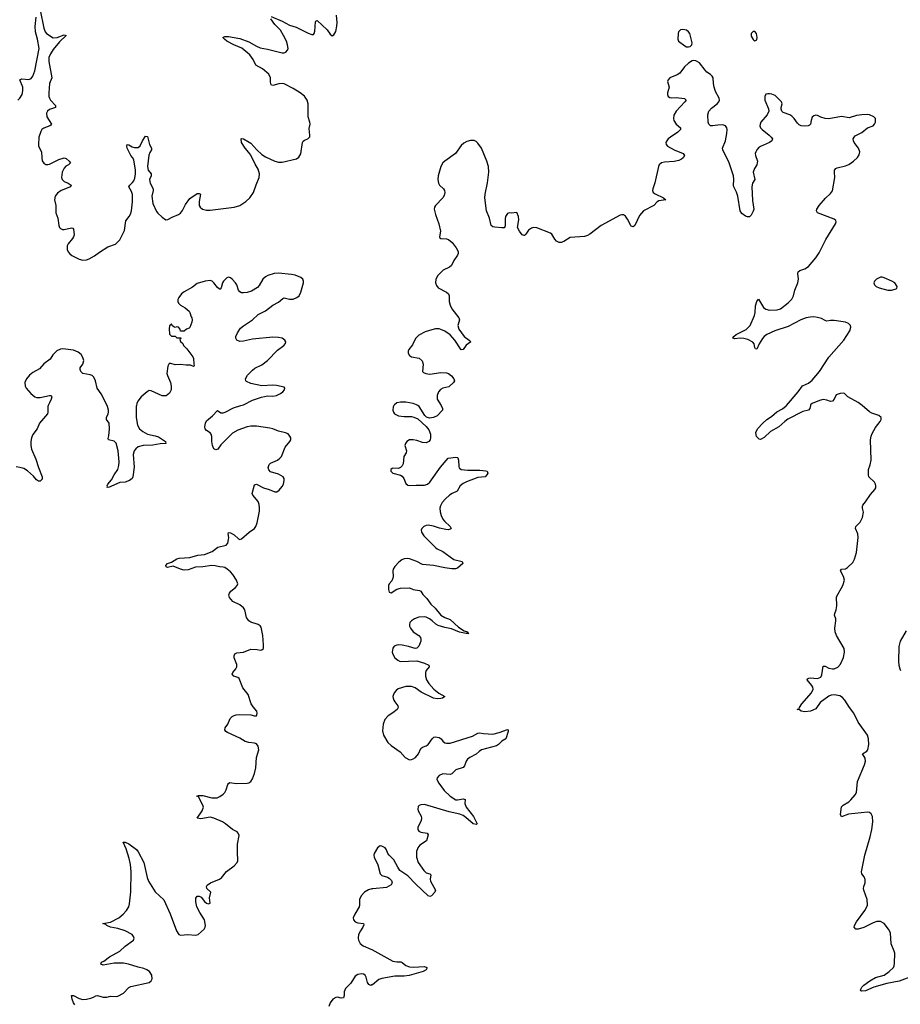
# Model space of a CAD drawing. Header units: inches. Extents: x 1449224 to 1618377, y 389895 to 532950.
# Tile 67 of 105: x 1556187 to 1565725, y 463515 to 474181. Entities that reach past the tile are written whole.
import ezdxf

# ---------------------------------------------------------------- set-up
doc = ezdxf.new("R2010")
doc.units = ezdxf.units.IN
doc.header["$MEASUREMENT"] = 0
for name, color, linetype in [('B5456', 7, 'Continuous'), ('B5457', 7, 'Continuous'), ('B5466', 7, 'Continuous'), ('B5467', 7, 'Continuous')]:
    doc.layers.add(name, color=color, linetype=linetype)

msp = doc.modelspace()

# ---------------------------------------------------------------- linework, layer by layer
at = {"layer": 'B5456', "color": 6, "elevation": 500}
for points in [[(1556496, 470000), (1556492, 469990), (1556493, 469930), (1556487, 469910), (1556402, 469810), (1556375, 469750), (1556330, 469686), (1556315, 469650), (1556309, 469611), (1556308, 469570), (1556315, 469530), (1556361, 469421), (1556391, 469330), (1556431, 469230), (1556430, 469203), (1556410, 469182), (1556390, 469181), (1556370, 469195), (1556336, 469236), (1556270, 469295), (1556230, 469318), (1556189, 469331), (1556150, 469337)], [(1556784, 463510), (1556770, 463530), (1556754, 463570), (1556749, 463611), (1556770, 463610), (1556830, 463578), (1556870, 463568), (1556910, 463572), (1556957, 463583), (1556987, 463593), (1557010, 463607), (1557030, 463611), (1557090, 463591), (1557130, 463593), (1557170, 463603), (1557230, 463600), (1557250, 463604), (1557310, 463635), (1557370, 463697), (1557390, 463709), (1557588, 463752), (1557610, 463768), (1557621, 463790), (1557618, 463830), (1557593, 463870), (1557564, 463890), (1557530, 463903), (1557470, 463916), (1557364, 463950), (1557310, 463961), (1557210, 463960), (1557090, 463939), (1557067, 463950), (1557072, 463970), (1557098, 463982), (1557159, 464030), (1557270, 464090), (1557330, 464146), (1557418, 464210), (1557425, 464230), (1557421, 464250), (1557405, 464270), (1557330, 464310), (1557250, 464336), (1557172, 464350), (1557130, 464370), (1557120, 464380), (1557086, 464390), (1557170, 464404), (1557260, 464450), (1557308, 464490), (1557345, 464530), (1557368, 464572), (1557377, 464603), (1557390, 464734), (1557393, 464950), (1557388, 465030), (1557374, 465094), (1557339, 465199), (1557307, 465270), (1557330, 465273), (1557370, 465255), (1557451, 465191), (1557470, 465168), (1557530, 465050), (1557567, 464890), (1557583, 464850), (1557655, 464735), (1557748, 464648), (1557815, 464495), (1557885, 464310), (1557910, 464272), (1557930, 464263), (1558009, 464271), (1558090, 464264), (1558120, 464270), (1558186, 464330), (1558196, 464350), (1558199, 464370), (1558187, 464430), (1558137, 464510), (1558107, 464570), (1558094, 464626), (1558094, 464666), (1558110, 464687), (1558130, 464685), (1558154, 464674), (1558188, 464630), (1558210, 464611), (1558230, 464602), (1558249, 464610), (1558244, 464670), (1558258, 464730), (1558215, 464770), (1558209, 464790), (1558216, 464804), (1558254, 464830), (1558352, 464870), (1558374, 464886), (1558427, 464953), (1558510, 465015), (1558541, 465050), (1558550, 465070), (1558545, 465165), (1558547, 465250), (1558564, 465344), (1558554, 465370), (1558542, 465382), (1558490, 465410), (1558416, 465470), (1558385, 465490), (1558291, 465530), (1558250, 465542), (1558150, 465525), (1558108, 465530), (1558165, 465610), (1558176, 465650), (1558172, 465672), (1558122, 465762), (1558107, 465770), (1558123, 465776), (1558170, 465778), (1558268, 465752), (1558327, 465753), (1558355, 465765), (1558390, 465790), (1558409, 465811), (1558423, 465837), (1558443, 465897), (1558450, 465908), (1558464, 465916), (1558530, 465908), (1558650, 465909), (1558670, 465915), (1558690, 465929), (1558710, 465958), (1558730, 466015), (1558743, 466077), (1558752, 466188), (1558777, 466270), (1558771, 466311), (1558750, 466335), (1558730, 466344), (1558669, 466351), (1558630, 466362), (1558570, 466399), (1558439, 466459), (1558421, 466470), (1558409, 466490), (1558414, 466510), (1558442, 466550), (1558466, 466610), (1558488, 466632), (1558510, 466645), (1558530, 466652), (1558570, 466656), (1558690, 466650), (1558730, 466639), (1558750, 466639), (1558757, 466650), (1558760, 466670), (1558756, 466690), (1558716, 466736), (1558695, 466770), (1558662, 466870), (1558602, 466942), (1558563, 467043), (1558550, 467055), (1558507, 467070), (1558488, 467090), (1558494, 467110), (1558527, 467150), (1558537, 467170), (1558537, 467197), (1558511, 467270), (1558509, 467290), (1558516, 467310), (1558538, 467322), (1558610, 467331), (1558690, 467363), (1558758, 467358), (1558790, 467351), (1558810, 467356), (1558829, 467370), (1558829, 467410), (1558819, 467510), (1558801, 467601), (1558790, 467616), (1558770, 467630), (1558690, 467653), (1558667, 467670), (1558645, 467705), (1558627, 467787), (1558612, 467810), (1558570, 467842), (1558497, 467877), (1558461, 467921), (1558452, 467950), (1558458, 467970), (1558473, 467990), (1558524, 468030), (1558541, 468050), (1558548, 468070), (1558534, 468110), (1558497, 468170), (1558470, 468201), (1558435, 468230), (1558410, 468245), (1558392, 468250), (1558350, 468253), (1558305, 468265), (1558267, 468267), (1558170, 468253), (1558090, 468249), (1558010, 468223), (1557970, 468218), (1557930, 468227), (1557850, 468260), (1557787, 468247), (1557775, 468255), (1557770, 468270), (1557787, 468290), (1557830, 468304), (1557890, 468342), (1557913, 468347), (1558030, 468354), (1558118, 468382), (1558190, 468388), (1558270, 468421), (1558333, 468467), (1558423, 468490), (1558440, 468510), (1558449, 468550), (1558451, 468571), (1558445, 468610), (1558450, 468626), (1558470, 468623), (1558510, 468600), (1558556, 468556), (1558570, 468550), (1558590, 468556), (1558671, 468629), (1558730, 468670), (1558744, 468690), (1558760, 468730), (1558784, 468856), (1558785, 468890), (1558779, 468930), (1558770, 468960), (1558713, 469030), (1558706, 469050), (1558730, 469143), (1558750, 469150), (1558829, 469109), (1558890, 469093), (1558950, 469066), (1558972, 469068), (1558996, 469084), (1559030, 469125), (1559044, 469150), (1559053, 469190), (1559051, 469210), (1559040, 469230), (1558990, 469259), (1558904, 469284), (1558884, 469304), (1558879, 469330), (1558890, 469364), (1558902, 469378), (1558978, 469410), (1559005, 469430), (1559021, 469450), (1559063, 469550), (1559112, 469610), (1559122, 469630), (1559122, 469650), (1559112, 469670), (1559093, 469693), (1559065, 469705), (1558990, 469723), (1558930, 469748), (1558896, 469756), (1558750, 469779), (1558690, 469777), (1558650, 469770), (1558550, 469733), (1558490, 469701), (1558365, 469575), (1558333, 469527), (1558310, 469522), (1558290, 469533), (1558274, 469570), (1558267, 469610), (1558267, 469667), (1558262, 469690), (1558250, 469705), (1558210, 469730), (1558197, 469750), (1558193, 469770), (1558198, 469810), (1558210, 469836), (1558276, 469890), (1558330, 469948), (1558364, 469924), (1558390, 469921), (1558412, 469928), (1558503, 469977), (1558582, 470000)], [(1557451, 470000), (1557449, 469990), (1557448, 469870), (1557464, 469790), (1557484, 469750), (1557519, 469719), (1557570, 469690), (1557654, 469674), (1557690, 469661), (1557767, 469610), (1557771, 469590), (1557710, 469586), (1557629, 469571), (1557523, 469570), (1557470, 469553), (1557446, 469534), (1557428, 469510), (1557416, 469470), (1557428, 469332), (1557413, 469230), (1557404, 469210), (1557376, 469190), (1557330, 469173), (1557270, 469168), (1557150, 469114), (1557143, 469117), (1557135, 469115), (1557137, 469123), (1557134, 469130), (1557143, 469150), (1557182, 469198), (1557210, 469250), (1557251, 469309), (1557262, 469350), (1557266, 469390), (1557253, 469510), (1557230, 469594), (1557210, 469614), (1557150, 469630), (1557145, 469645), (1557153, 469673), (1557159, 469750), (1557155, 469810), (1557127, 469850), (1557126, 469870), (1557145, 469910), (1557149, 469930), (1557148, 469952), (1557138, 469990), (1557133, 470000)], [(1560000, 464764), (1559965, 464755), (1559923, 464730), (1559884, 464690), (1559867, 464650), (1559869, 464590), (1559865, 464570), (1559817, 464490), (1559800, 464450), (1559804, 464430), (1559821, 464410), (1559850, 464399), (1559911, 464391), (1559916, 464376), (1559905, 464350), (1559877, 464310), (1559858, 464270), (1559853, 464230), (1559856, 464210), (1559875, 464175), (1559907, 464147), (1559990, 464112), (1560000, 464107)], [(1560000, 463724), (1559990, 463720), (1559968, 463728), (1559953, 463750), (1559938, 463810), (1559928, 463830), (1559910, 463842), (1559890, 463846), (1559850, 463839), (1559822, 463818), (1559775, 463745), (1559715, 463685), (1559702, 463650), (1559701, 463610), (1559694, 463586), (1559670, 463581), (1559630, 463591), (1559610, 463588), (1559580, 463570), (1559550, 463530), (1559537, 463490)]]:
    msp.add_lwpolyline(points, dxfattribs=at)
at = {"layer": 'B5457', "color": 6, "elevation": 500}
for points in [[(1556410, 474284), (1556450, 474090), (1556463, 474050), (1556477, 474030), (1556550, 473986), (1556592, 473988), (1556670, 474017), (1556690, 474010), (1556619, 473941), (1556550, 473859), (1556519, 473810), (1556504, 473770), (1556502, 473730), (1556535, 473550), (1556511, 473490), (1556502, 473390), (1556504, 473350), (1556509, 473330), (1556521, 473310), (1556573, 473250), (1556576, 473230), (1556510, 473207), (1556487, 473190), (1556478, 473170), (1556479, 473130), (1556530, 473050), (1556523, 473037), (1556513, 473030), (1556450, 473007), (1556427, 472990), (1556414, 472970), (1556395, 472910), (1556390, 472830), (1556391, 472810), (1556424, 472750), (1556425, 472685), (1556430, 472653), (1556450, 472626), (1556470, 472614), (1556490, 472611), (1556510, 472615), (1556610, 472665), (1556670, 472684), (1556690, 472677), (1556721, 472650), (1556736, 472630), (1556717, 472610), (1556686, 472594), (1556667, 472573), (1556647, 472530), (1556639, 472470), (1556647, 472450), (1556668, 472430), (1556713, 472410), (1556745, 472390), (1556736, 472370), (1556637, 472330), (1556597, 472303), (1556570, 472270), (1556563, 472230), (1556577, 472170), (1556580, 472090), (1556601, 472030), (1556609, 471950), (1556617, 471930), (1556630, 471918), (1556650, 471910), (1556670, 471910), (1556747, 471927), (1556763, 471923), (1556771, 471911), (1556776, 471850), (1556771, 471830), (1556760, 471810), (1556710, 471752), (1556700, 471730), (1556700, 471690), (1556710, 471667), (1556730, 471643), (1556750, 471626), (1556830, 471586), (1556870, 471577), (1556910, 471580), (1556939, 471590), (1556997, 471623), (1557050, 471664), (1557141, 471719), (1557223, 471750), (1557270, 471796), (1557322, 471898), (1557336, 472004), (1557373, 472050), (1557386, 472074), (1557397, 472110), (1557408, 472208), (1557409, 472289), (1557399, 472319), (1557370, 472370), (1557380, 472390), (1557410, 472416), (1557423, 472437), (1557434, 472466), (1557440, 472510), (1557440, 472550), (1557423, 472663), (1557410, 472687), (1557390, 472710), (1557352, 472790), (1557347, 472810), (1557350, 472830), (1557370, 472825), (1557404, 472804), (1557430, 472796), (1557470, 472796), (1557490, 472815), (1557516, 472870), (1557550, 472918), (1557570, 472916), (1557592, 472830), (1557614, 472790), (1557614, 472770), (1557597, 472743), (1557587, 472713), (1557572, 472590), (1557579, 472550), (1557611, 472510), (1557612, 472490), (1557593, 472450), (1557601, 472410), (1557632, 472350), (1557634, 472330), (1557619, 472270), (1557629, 472190), (1557670, 472104), (1557684, 472084), (1557730, 472042), (1557770, 472014), (1557790, 472018), (1557837, 472043), (1557908, 472070), (1557930, 472087), (1557950, 472113), (1557982, 472178), (1558030, 472245), (1558110, 472300), (1558130, 472299), (1558144, 472290), (1558130, 472210), (1558130, 472170), (1558142, 472150), (1558168, 472130), (1558210, 472118), (1558250, 472117), (1558510, 472149), (1558570, 472170), (1558635, 472210), (1558681, 472250), (1558720, 472310), (1558747, 472393), (1558780, 472470), (1558786, 472510), (1558770, 472561), (1558737, 472617), (1558692, 472712), (1558670, 472744), (1558628, 472790), (1558590, 472850), (1558586, 472890), (1558590, 472894), (1558610, 472890), (1558674, 472854), (1558690, 472842), (1558757, 472770), (1558810, 472722), (1558850, 472697), (1558950, 472648), (1558990, 472638), (1559030, 472639), (1559186, 472674), (1559210, 472693), (1559231, 472729), (1559250, 472850), (1559256, 472864), (1559270, 472877), (1559308, 472892), (1559329, 472911), (1559331, 472930), (1559323, 473003), (1559332, 473050), (1559331, 473070), (1559313, 473130), (1559310, 473170), (1559311, 473270), (1559300, 473310), (1559270, 473353), (1559224, 473390), (1559150, 473436), (1559050, 473485), (1559030, 473490), (1558993, 473487), (1558930, 473470), (1558910, 473476), (1558903, 473503), (1558905, 473550), (1558885, 473590), (1558818, 473650), (1558743, 473690), (1558717, 473750), (1558681, 473801), (1558593, 473873), (1558505, 473910), (1558431, 473950), (1558404, 473970), (1558386, 473990), (1558410, 473999), (1558450, 473999), (1558570, 473976), (1558670, 473941), (1558750, 473894), (1558790, 473877), (1558870, 473863), (1559030, 473823), (1559050, 473822), (1559070, 473828), (1559088, 473850), (1559093, 473870), (1559089, 473910), (1559076, 473950), (1559045, 474010), (1559010, 474066), (1558952, 474130), (1558908, 474190)], [(1558910, 474216), (1559030, 474167), (1559110, 474123), (1559181, 474101), (1559310, 474035), (1559350, 474020), (1559370, 474022), (1559378, 474030), (1559383, 474056), (1559390, 474158), (1559394, 474166), (1559410, 474173), (1559516, 474070), (1559550, 474026), (1559570, 474008), (1559590, 474016), (1559610, 474054), (1559623, 474110), (1559625, 474150), (1559619, 474230)], [(1556168, 473310), (1556189, 473331), (1556212, 473370), (1556221, 473410), (1556220, 473450), (1556189, 473531), (1556210, 473540), (1556286, 473534), (1556310, 473543), (1556330, 473570), (1556352, 473628), (1556396, 473870), (1556381, 473970), (1556358, 474050), (1556354, 474106), (1556366, 474210)], [(1558582, 470000), (1558610, 470008), (1558710, 470058), (1558807, 470093), (1558870, 470106), (1558930, 470102), (1558969, 470110), (1559012, 470130), (1559038, 470150), (1559055, 470170), (1559059, 470190), (1559050, 470201), (1558970, 470219), (1558930, 470221), (1558810, 470213), (1558690, 470239), (1558643, 470263), (1558636, 470270), (1558633, 470290), (1558656, 470330), (1558710, 470386), (1558735, 470405), (1558810, 470442), (1558872, 470488), (1558980, 470600), (1559049, 470650), (1559067, 470673), (1559070, 470690), (1559060, 470710), (1559030, 470731), (1558990, 470739), (1558930, 470742), (1558710, 470719), (1558610, 470699), (1558570, 470696), (1558539, 470710), (1558528, 470730), (1558528, 470750), (1558545, 470790), (1558580, 470840), (1558610, 470864), (1558710, 470928), (1558770, 470987), (1558850, 471026), (1558930, 471088), (1558990, 471120), (1559038, 471162), (1559053, 471167), (1559110, 471153), (1559150, 471154), (1559190, 471170), (1559213, 471190), (1559232, 471228), (1559262, 471330), (1559262, 471350), (1559254, 471370), (1559231, 471390), (1559170, 471413), (1559130, 471421), (1558990, 471435), (1558942, 471430), (1558876, 471410), (1558850, 471396), (1558822, 471370), (1558780, 471300), (1558761, 471279), (1558698, 471242), (1558650, 471227), (1558610, 471221), (1558590, 471223), (1558572, 471232), (1558558, 471250), (1558538, 471310), (1558525, 471330), (1558489, 471370), (1558470, 471386), (1558450, 471392), (1558430, 471386), (1558393, 471350), (1558383, 471330), (1558370, 471278), (1558357, 471263), (1558350, 471261), (1558330, 471280), (1558290, 471330), (1558270, 471349), (1558250, 471356), (1558195, 471350), (1558110, 471322), (1558058, 471282), (1557968, 471232), (1557941, 471210), (1557910, 471173), (1557901, 471150), (1557899, 471130), (1557907, 471110), (1557927, 471090), (1557979, 471059), (1558022, 471022), (1558030, 471010), (1558043, 470963), (1558051, 470950), (1558054, 470930), (1558050, 470906), (1558030, 470846), (1558022, 470838), (1557994, 470830), (1557970, 470806), (1557927, 470807), (1557926, 470830), (1557906, 470850), (1557890, 470855), (1557870, 470848), (1557855, 470855), (1557843, 470863), (1557830, 470886), (1557825, 470875), (1557810, 470866), (1557806, 470834), (1557810, 470774), (1557830, 470752), (1557870, 470754), (1557890, 470734), (1557933, 470733), (1557933, 470727), (1557922, 470718), (1557930, 470694), (1557953, 470673), (1557962, 470650), (1557997, 470617), (1558061, 470530), (1558070, 470510), (1558072, 470452), (1558077, 470430), (1558070, 470423), (1558037, 470437), (1557990, 470437), (1557930, 470446), (1557870, 470443), (1557825, 470455), (1557805, 470455), (1557791, 470429), (1557782, 470350), (1557786, 470326), (1557820, 470250), (1557829, 470211), (1557829, 470170), (1557810, 470134), (1557773, 470107), (1557730, 470106), (1557610, 470162), (1557590, 470163), (1557569, 470151), (1557504, 470096), (1557467, 470050), (1557456, 470024), (1557451, 470000)], [(1557133, 470000), (1557070, 470128), (1557026, 470190), (1557008, 470270), (1556989, 470309), (1556970, 470326), (1556950, 470334), (1556870, 470349), (1556849, 470370), (1556840, 470390), (1556842, 470410), (1556870, 470450), (1556880, 470490), (1556870, 470523), (1556853, 470553), (1556820, 470580), (1556770, 470601), (1556654, 470614), (1556630, 470611), (1556590, 470593), (1556563, 470570), (1556545, 470550), (1556517, 470503), (1556450, 470452), (1556401, 470399), (1556330, 470361), (1556294, 470330), (1556260, 470290), (1556244, 470250), (1556246, 470210), (1556256, 470190), (1556306, 470130), (1556350, 470096), (1556370, 470088), (1556410, 470087), (1556511, 470111), (1556529, 470109), (1556536, 470096), (1556529, 470070), (1556508, 470032), (1556496, 470000)]]:
    msp.add_lwpolyline(points, dxfattribs=at)
at = {"layer": 'B5466', "color": 6, "elevation": 500}
for points in [[(1560241, 470000), (1560233, 469987), (1560228, 469950), (1560234, 469930), (1560247, 469910), (1560291, 469890), (1560350, 469883), (1560430, 469881), (1560456, 469876), (1560498, 469858), (1560590, 469774), (1560618, 469738), (1560636, 469690), (1560637, 469650), (1560632, 469628), (1560619, 469610), (1560590, 469598), (1560550, 469602), (1560490, 469623), (1560450, 469631), (1560410, 469628), (1560379, 469610), (1560364, 469590), (1560360, 469570), (1560378, 469510), (1560373, 469490), (1560348, 469450), (1560339, 469370), (1560331, 469349), (1560310, 469330), (1560290, 469321), (1560230, 469323), (1560221, 469319), (1560208, 469310), (1560208, 469290), (1560230, 469267), (1560310, 469247), (1560330, 469237), (1560349, 469210), (1560370, 469156), (1560390, 469139), (1560410, 469134), (1560481, 469139), (1560570, 469139), (1560604, 469150), (1560630, 469173), (1560746, 469334), (1560828, 469432), (1560910, 469442), (1560930, 469439), (1560933, 469433), (1560939, 469410), (1560942, 469342), (1560947, 469327), (1560970, 469310), (1561041, 469301), (1561170, 469300), (1561234, 469294), (1561251, 469290), (1561256, 469270), (1561248, 469250), (1561230, 469229), (1561150, 469221), (1561025, 469175), (1560990, 469158), (1560957, 469130), (1560926, 469074), (1560870, 469048), (1560843, 469030), (1560798, 468990), (1560763, 468950), (1560744, 468916), (1560737, 468890), (1560740, 468850), (1560752, 468810), (1560771, 468771), (1560788, 468748), (1560851, 468690), (1560859, 468670), (1560856, 468664), (1560830, 468655), (1560803, 468657), (1560733, 468673), (1560670, 468696), (1560610, 468704), (1560590, 468701), (1560565, 468690), (1560544, 468670), (1560536, 468650), (1560540, 468630), (1560564, 468590), (1560690, 468465), (1560710, 468450), (1560770, 468419), (1560890, 468333), (1560981, 468310), (1560988, 468290), (1560930, 468240), (1560907, 468233), (1560869, 468231), (1560790, 468243), (1560670, 468270), (1560550, 468279), (1560490, 468311), (1560410, 468341), (1560390, 468345), (1560350, 468340), (1560327, 468330), (1560294, 468306), (1560250, 468256), (1560232, 468230), (1560229, 468210), (1560233, 468150), (1560230, 468130), (1560216, 468104), (1560188, 468070), (1560182, 468050), (1560180, 468010), (1560190, 467979), (1560210, 467974), (1560270, 468013), (1560310, 468023), (1560410, 468026), (1560450, 468008), (1560519, 467999), (1560531, 467991), (1560553, 467953), (1560597, 467910), (1560641, 467850), (1560686, 467806), (1560750, 467730), (1560790, 467706), (1560850, 467682), (1560941, 467601), (1561002, 467562), (1561036, 467550), (1561040, 467540), (1561052, 467530), (1561022, 467530), (1560950, 467548), (1560864, 467584), (1560790, 467597), (1560720, 467620), (1560693, 467633), (1560655, 467670), (1560627, 467690), (1560590, 467709), (1560570, 467714), (1560510, 467708), (1560463, 467690), (1560430, 467670), (1560413, 467650), (1560408, 467630), (1560410, 467610), (1560419, 467590), (1560448, 467550), (1560509, 467509), (1560528, 467488), (1560533, 467470), (1560531, 467450), (1560510, 467395), (1560490, 467373), (1560470, 467368), (1560398, 467390), (1560330, 467405), (1560290, 467410), (1560270, 467407), (1560244, 467396), (1560227, 467373), (1560222, 467330), (1560228, 467308), (1560250, 467269), (1560282, 467242), (1560309, 467229), (1560490, 467236), (1560570, 467212), (1560617, 467190), (1560621, 467170), (1560589, 467130), (1560583, 467110), (1560582, 467070), (1560593, 467030), (1560617, 466990), (1560671, 466930), (1560727, 466887), (1560793, 466850), (1560768, 466832), (1560750, 466828), (1560710, 466825), (1560670, 466833), (1560537, 466897), (1560470, 466942), (1560430, 466957), (1560370, 466957), (1560288, 466932), (1560265, 466915), (1560244, 466890), (1560230, 466850), (1560232, 466830), (1560240, 466810), (1560250, 466790), (1560281, 466750), (1560287, 466730), (1560276, 466710), (1560230, 466672), (1560179, 466641), (1560141, 466599), (1560122, 466550), (1560116, 466476), (1560127, 466430), (1560175, 466350), (1560210, 466317), (1560309, 466249), (1560362, 466190), (1560410, 466165), (1560430, 466166), (1560450, 466174), (1560474, 466190), (1560506, 466230), (1560533, 466287), (1560550, 466302), (1560590, 466316), (1560610, 466330), (1560653, 466390), (1560673, 466407), (1560690, 466411), (1560730, 466404), (1560751, 466391), (1560770, 466366), (1560790, 466348), (1560810, 466343), (1560850, 466343), (1561090, 466421), (1561150, 466451), (1561170, 466454), (1561210, 466447), (1561310, 466443), (1561382, 466458), (1561472, 466492), (1561478, 466490), (1561478, 466470), (1561451, 466389), (1561410, 466367), (1561373, 466330), (1561350, 466316), (1561190, 466271), (1561165, 466255), (1561130, 466224), (1561061, 466190), (1561038, 466170), (1561024, 466150), (1561003, 466097), (1560990, 466080), (1560910, 466055), (1560869, 466011), (1560850, 466006), (1560770, 466011), (1560730, 465993), (1560710, 465970), (1560706, 465950), (1560727, 465910), (1560785, 465830), (1560850, 465768), (1560910, 465731), (1560930, 465729), (1560990, 465740), (1561013, 465733), (1561010, 465690), (1561022, 465650), (1561101, 465550), (1561143, 465470), (1561130, 465464), (1561100, 465470), (1561020, 465540), (1560990, 465559), (1560953, 465573), (1560840, 465600), (1560570, 465678), (1560530, 465677), (1560515, 465670), (1560504, 465656), (1560500, 465630), (1560504, 465610), (1560534, 465554), (1560539, 465530), (1560534, 465506), (1560501, 465430), (1560501, 465410), (1560511, 465391), (1560530, 465381), (1560602, 465370), (1560612, 465350), (1560593, 465287), (1560522, 465238), (1560498, 465210), (1560485, 465170), (1560486, 465110), (1560504, 465050), (1560563, 464963), (1560590, 464940), (1560630, 464930), (1560639, 464919), (1560634, 464870), (1560638, 464850), (1560692, 464750), (1560685, 464730), (1560649, 464691), (1560630, 464682), (1560610, 464691), (1560476, 464816), (1560390, 464907), (1560306, 464966), (1560281, 465001), (1560240, 465080), (1560188, 465130), (1560175, 465150), (1560161, 465190), (1560147, 465210), (1560110, 465228), (1560090, 465230), (1560064, 465210), (1560028, 465150), (1560023, 465130), (1560025, 465110), (1560066, 465026), (1560091, 464930), (1560110, 464910), (1560170, 464893), (1560190, 464881), (1560215, 464855), (1560222, 464830), (1560212, 464808), (1560160, 464780), (1560013, 464767), (1560000, 464764)], [(1560751, 470000), (1560768, 469970), (1560766, 469950), (1560707, 469890), (1560670, 469871), (1560624, 469864), (1560594, 469874), (1560575, 469895), (1560513, 469990), (1560499, 470000)], [(1564752, 470000), (1564745, 469970), (1564730, 469951), (1564670, 469935), (1564508, 469852), (1564475, 469830), (1564410, 469772), (1564320, 469720), (1564250, 469655), (1564210, 469635), (1564197, 469637), (1564166, 469666), (1564163, 469683), (1564162, 469710), (1564180, 469750), (1564236, 469810), (1564280, 469850), (1564330, 469883), (1564386, 469934), (1564450, 469967), (1564490, 469999), (1564491, 470000)], [(1565828, 463810), (1565713, 463767), (1565579, 463741), (1565440, 463700), (1565350, 463660), (1565310, 463656), (1565300, 463660), (1565293, 463670), (1565310, 463701), (1565330, 463723), (1565396, 463770), (1565456, 463804), (1565550, 463832), (1565606, 463870), (1565650, 463914), (1565658, 463930), (1565664, 463956), (1565665, 464070), (1565660, 464090), (1565625, 464170), (1565619, 464290), (1565599, 464330), (1565551, 464391), (1565510, 464411), (1565470, 464411), (1565430, 464399), (1565330, 464348), (1565270, 464328), (1565242, 464330), (1565227, 464350), (1565230, 464370), (1565250, 464410), (1565341, 464530), (1565364, 464570), (1565369, 464590), (1565368, 464650), (1565331, 464750), (1565328, 464768), (1565331, 464790), (1565345, 464830), (1565346, 464866), (1565335, 464895), (1565310, 464930), (1565306, 464950), (1565341, 465130), (1565398, 465330), (1565415, 465410), (1565429, 465490), (1565425, 465550), (1565410, 465579), (1565391, 465591), (1565370, 465596), (1565165, 465575), (1565090, 465544), (1565079, 465570), (1565090, 465653), (1565107, 465673), (1565167, 465710), (1565189, 465731), (1565237, 465783), (1565250, 465810), (1565263, 465930), (1565338, 466110), (1565349, 466150), (1565343, 466183), (1565315, 466230), (1565362, 466258), (1565374, 466270), (1565386, 466330), (1565382, 466390), (1565369, 466430), (1565267, 466570), (1565221, 466670), (1565175, 466730), (1565126, 466810), (1565099, 466839), (1565070, 466858), (1565010, 466869), (1564976, 466864), (1564950, 466853), (1564857, 466783), (1564810, 466717), (1564754, 466690), (1564690, 466684), (1564652, 466692), (1564630, 466708), (1564609, 466710), (1564630, 466714), (1564634, 466730), (1564660, 466770), (1564762, 466890), (1564782, 466930), (1564779, 466950), (1564768, 466968), (1564715, 467030), (1564721, 467039), (1564733, 467047), (1564749, 467051), (1564830, 467045), (1564863, 467057), (1564877, 467083), (1564890, 467177), (1564910, 467178), (1564950, 467158), (1564990, 467150), (1565010, 467150), (1565050, 467166), (1565079, 467201), (1565110, 467272), (1565120, 467330), (1565116, 467370), (1565033, 467510), (1565021, 467550), (1565016, 467590), (1565027, 467670), (1565026, 467690), (1565014, 467730), (1565015, 467750), (1565032, 467788), (1565039, 467830), (1565033, 467930), (1565102, 468050), (1565119, 468110), (1565111, 468151), (1565076, 468210), (1565089, 468230), (1565130, 468233), (1565155, 468245), (1565210, 468302), (1565230, 468337), (1565250, 468410), (1565269, 468570), (1565266, 468610), (1565239, 468670), (1565242, 468690), (1565290, 468737), (1565315, 468790), (1565326, 468846), (1565315, 468890), (1565314, 468910), (1565318, 468922), (1565350, 468959), (1565404, 469036), (1565450, 469090), (1565459, 469110), (1565461, 469130), (1565457, 469150), (1565444, 469170), (1565386, 469230), (1565381, 469250), (1565380, 469310), (1565400, 469360), (1565408, 469410), (1565402, 469630), (1565410, 469670), (1565422, 469698), (1565456, 469764), (1565508, 469830), (1565518, 469850), (1565518, 469870), (1565494, 469894), (1565418, 469918), (1565390, 469932), (1565312, 470000)], [(1565790, 467559), (1565725, 467450), (1565710, 467390), (1565705, 467230), (1565709, 467190), (1565719, 467150), (1565729, 467130)], [(1560000, 464107), (1560230, 463983), (1560270, 463974), (1560315, 463975), (1560330, 463969), (1560370, 463935), (1560410, 463921), (1560450, 463918), (1560570, 463925), (1560590, 463918), (1560599, 463910), (1560590, 463890), (1560557, 463870), (1560407, 463827), (1560350, 463820), (1560250, 463818), (1560110, 463796), (1560078, 463782), (1560010, 463727), (1560000, 463724)]]:
    msp.add_lwpolyline(points, dxfattribs=at)
at = {"layer": 'B5467', "color": 6, "elevation": 500}
for points in [[(1563370, 474076), (1563346, 474070), (1563322, 474050), (1563318, 474030), (1563316, 473970), (1563324, 473950), (1563390, 473898), (1563410, 473888), (1563430, 473887), (1563448, 473892), (1563459, 473901), (1563466, 473910), (1563470, 473930), (1563444, 474030), (1563431, 474051), (1563410, 474067)], [(1564150, 474052), (1564130, 474052), (1564108, 474030), (1564110, 474002), (1564130, 473965), (1564139, 473959), (1564150, 473951), (1564170, 473962), (1564175, 473990), (1564169, 474030)], [(1565509, 471391), (1565468, 471372), (1565446, 471350), (1565439, 471330), (1565444, 471310), (1565465, 471290), (1565495, 471275), (1565590, 471251), (1565630, 471251), (1565670, 471261), (1565689, 471270), (1565691, 471290), (1565665, 471330), (1565634, 471350), (1565550, 471384), (1565530, 471391)]]:
    msp.add_lwpolyline(points, close=True, dxfattribs=at)
for points in [[(1564491, 470000), (1564620, 470150), (1564667, 470213), (1564730, 470245), (1564770, 470276), (1564851, 470370), (1564950, 470527), (1565114, 470710), (1565180, 470810), (1565191, 470850), (1565185, 470870), (1565164, 470890), (1565130, 470903), (1565010, 470924), (1564970, 470923), (1564930, 470916), (1564910, 470921), (1564870, 470943), (1564830, 470955), (1564790, 470961), (1564750, 470959), (1564705, 470950), (1564647, 470930), (1564510, 470859), (1564366, 470810), (1564279, 470770), (1564251, 470749), (1564233, 470727), (1564198, 470670), (1564170, 470612), (1564157, 470617), (1564150, 470629), (1564141, 470670), (1564127, 470687), (1564075, 470715), (1564029, 470729), (1563990, 470730), (1563930, 470723), (1563910, 470730), (1563923, 470750), (1563947, 470770), (1564055, 470825), (1564099, 470870), (1564145, 470975), (1564153, 471010), (1564157, 471083), (1564170, 471128), (1564190, 471155), (1564220, 471100), (1564245, 471065), (1564270, 471044), (1564310, 471035), (1564390, 471038), (1564428, 471050), (1564510, 471115), (1564550, 471155), (1564569, 471190), (1564583, 471250), (1564616, 471330), (1564621, 471370), (1564615, 471430), (1564620, 471450), (1564637, 471463), (1564690, 471482), (1564730, 471509), (1564810, 471600), (1564845, 471655), (1564919, 471801), (1565025, 471970), (1565030, 471990), (1565026, 472006), (1565010, 472021), (1564830, 472090), (1564818, 472110), (1564821, 472130), (1564845, 472170), (1564914, 472246), (1564970, 472298), (1564990, 472326), (1565017, 472470), (1565012, 472530), (1565014, 472550), (1565027, 472570), (1565043, 472577), (1565130, 472599), (1565167, 472613), (1565218, 472650), (1565261, 472690), (1565281, 472719), (1565288, 472750), (1565271, 472790), (1565226, 472850), (1565217, 472870), (1565216, 472890), (1565225, 472910), (1565238, 472922), (1565310, 472959), (1565370, 473008), (1565430, 473032), (1565447, 473050), (1565456, 473070), (1565458, 473110), (1565438, 473130), (1565390, 473150), (1565367, 473153), (1565310, 473151), (1565250, 473142), (1565170, 473118), (1565090, 473131), (1564950, 473108), (1564910, 473111), (1564865, 473125), (1564830, 473144), (1564810, 473147), (1564790, 473141), (1564770, 473124), (1564758, 473090), (1564753, 473050), (1564741, 473039), (1564728, 473032), (1564692, 473028), (1564650, 473033), (1564630, 473043), (1564610, 473062), (1564577, 473110), (1564550, 473136), (1564530, 473151), (1564457, 473177), (1564442, 473190), (1564433, 473213), (1564433, 473230), (1564444, 473270), (1564440, 473290), (1564370, 473359), (1564335, 473375), (1564310, 473379), (1564290, 473379), (1564270, 473373), (1564257, 473350), (1564258, 473310), (1564297, 473216), (1564300, 473190), (1564282, 473150), (1564215, 473070), (1564206, 473050), (1564204, 473030), (1564212, 473010), (1564229, 472990), (1564306, 472930), (1564328, 472910), (1564342, 472890), (1564335, 472870), (1564308, 472850), (1564210, 472807), (1564190, 472794), (1564170, 472772), (1564160, 472750), (1564154, 472730), (1564155, 472710), (1564177, 472650), (1564176, 472630), (1564170, 472610), (1564145, 472570), (1564133, 472530), (1564149, 472450), (1564125, 472410), (1564117, 472370), (1564123, 472223), (1564137, 472130), (1564132, 472108), (1564110, 472065), (1564090, 472047), (1564070, 472045), (1564050, 472054), (1564010, 472082), (1563991, 472111), (1563965, 472270), (1563950, 472313), (1563921, 472370), (1563918, 472390), (1563922, 472450), (1563917, 472490), (1563870, 472630), (1563802, 472770), (1563800, 472790), (1563832, 472868), (1563848, 472950), (1563851, 472990), (1563845, 473010), (1563830, 473033), (1563802, 473042), (1563750, 473040), (1563690, 473031), (1563670, 473033), (1563650, 473050), (1563643, 473070), (1563642, 473150), (1563653, 473190), (1563679, 473221), (1563742, 473270), (1563759, 473290), (1563766, 473310), (1563764, 473330), (1563725, 473405), (1563708, 473450), (1563700, 473490), (1563697, 473550), (1563688, 473570), (1563670, 473588), (1563630, 473614), (1563610, 473633), (1563550, 473715), (1563510, 473737), (1563490, 473740), (1563470, 473737), (1563430, 473709), (1563389, 473670), (1563337, 473603), (1563310, 473585), (1563230, 473550), (1563211, 473530), (1563205, 473510), (1563221, 473450), (1563204, 473390), (1563204, 473370), (1563212, 473350), (1563230, 473340), (1563250, 473336), (1563297, 473337), (1563386, 473326), (1563404, 473310), (1563390, 473290), (1563297, 473190), (1563273, 473147), (1563269, 473110), (1563273, 473090), (1563298, 473050), (1563344, 473010), (1563343, 472990), (1563317, 472963), (1563235, 472910), (1563212, 472890), (1563195, 472870), (1563186, 472850), (1563188, 472830), (1563205, 472810), (1563275, 472770), (1563373, 472733), (1563389, 472710), (1563375, 472685), (1563356, 472670), (1563325, 472655), (1563276, 472644), (1563170, 472639), (1563140, 472630), (1563114, 472610), (1563105, 472590), (1563065, 472415), (1563043, 472350), (1563041, 472330), (1563050, 472309), (1563070, 472295), (1563160, 472250), (1563184, 472230), (1563110, 472218), (1563091, 472209), (1563056, 472170), (1562944, 472110), (1562899, 472061), (1562850, 471950), (1562830, 471936), (1562810, 471944), (1562805, 471950), (1562770, 472022), (1562750, 472052), (1562726, 472066), (1562710, 472069), (1562690, 472065), (1562484, 471950), (1562363, 471857), (1562337, 471843), (1562306, 471834), (1562150, 471820), (1562080, 471780), (1562050, 471769), (1562030, 471769), (1562002, 471782), (1561983, 471803), (1561950, 471858), (1561937, 471870), (1561790, 471928), (1561751, 471929), (1561730, 471923), (1561699, 471901), (1561670, 471858), (1561655, 471845), (1561650, 471843), (1561630, 471852), (1561599, 471890), (1561579, 471930), (1561593, 472013), (1561589, 472050), (1561570, 472093), (1561510, 472084), (1561490, 472090), (1561470, 472081), (1561449, 472049), (1561444, 472024), (1561445, 471955), (1561442, 471939), (1561433, 471927), (1561410, 471925), (1561332, 471932), (1561310, 471939), (1561295, 471950), (1561276, 472030), (1561242, 472110), (1561224, 472250), (1561227, 472290), (1561254, 472414), (1561267, 472530), (1561263, 472590), (1561247, 472647), (1561188, 472790), (1561150, 472844), (1561130, 472863), (1561110, 472871), (1561070, 472872), (1561030, 472862), (1560996, 472844), (1560970, 472817), (1560908, 472732), (1560793, 472650), (1560771, 472629), (1560747, 472590), (1560720, 472490), (1560715, 472450), (1560722, 472410), (1560735, 472390), (1560778, 472350), (1560788, 472330), (1560790, 472310), (1560783, 472277), (1560769, 472251), (1560690, 472170), (1560680, 472150), (1560676, 472130), (1560689, 472070), (1560725, 471970), (1560743, 471890), (1560734, 471830), (1560738, 471818), (1560750, 471810), (1560810, 471807), (1560830, 471799), (1560870, 471767), (1560915, 471710), (1560935, 471670), (1560937, 471650), (1560930, 471630), (1560890, 471573), (1560863, 471517), (1560841, 471499), (1560772, 471468), (1560715, 471410), (1560695, 471370), (1560691, 471330), (1560701, 471301), (1560718, 471278), (1560810, 471230), (1560833, 471210), (1560840, 471190), (1560840, 471130), (1560849, 471089), (1560868, 471048), (1560943, 470950), (1560950, 470930), (1560932, 470870), (1560945, 470830), (1561000, 470750), (1561055, 470710), (1561074, 470690), (1561024, 470656), (1560990, 470607), (1560970, 470603), (1560901, 470710), (1560850, 470768), (1560790, 470808), (1560750, 470825), (1560729, 470831), (1560690, 470831), (1560650, 470823), (1560580, 470800), (1560510, 470764), (1560474, 470726), (1560441, 470659), (1560401, 470610), (1560394, 470590), (1560394, 470570), (1560410, 470544), (1560431, 470530), (1560514, 470514), (1560546, 470486), (1560557, 470450), (1560550, 470370), (1560561, 470361), (1560587, 470347), (1560630, 470340), (1560750, 470361), (1560810, 470354), (1560830, 470348), (1560864, 470324), (1560889, 470290), (1560895, 470270), (1560885, 470250), (1560835, 470205), (1560770, 470188), (1560746, 470174), (1560723, 470150), (1560707, 470110), (1560710, 470070), (1560751, 470000)], [(1565312, 470000), (1565270, 470036), (1565156, 470096), (1565121, 470130), (1565110, 470135), (1565072, 470130), (1565030, 470116), (1565010, 470070), (1564990, 470049), (1564970, 470045), (1564930, 470060), (1564890, 470066), (1564850, 470055), (1564770, 470022), (1564754, 470010), (1564752, 470000)], [(1560499, 470000), (1560485, 470010), (1560450, 470025), (1560370, 470039), (1560310, 470038), (1560271, 470029), (1560247, 470010), (1560241, 470000)]]:
    msp.add_lwpolyline(points, dxfattribs=at)

doc.saveas('drawing.dxf')
